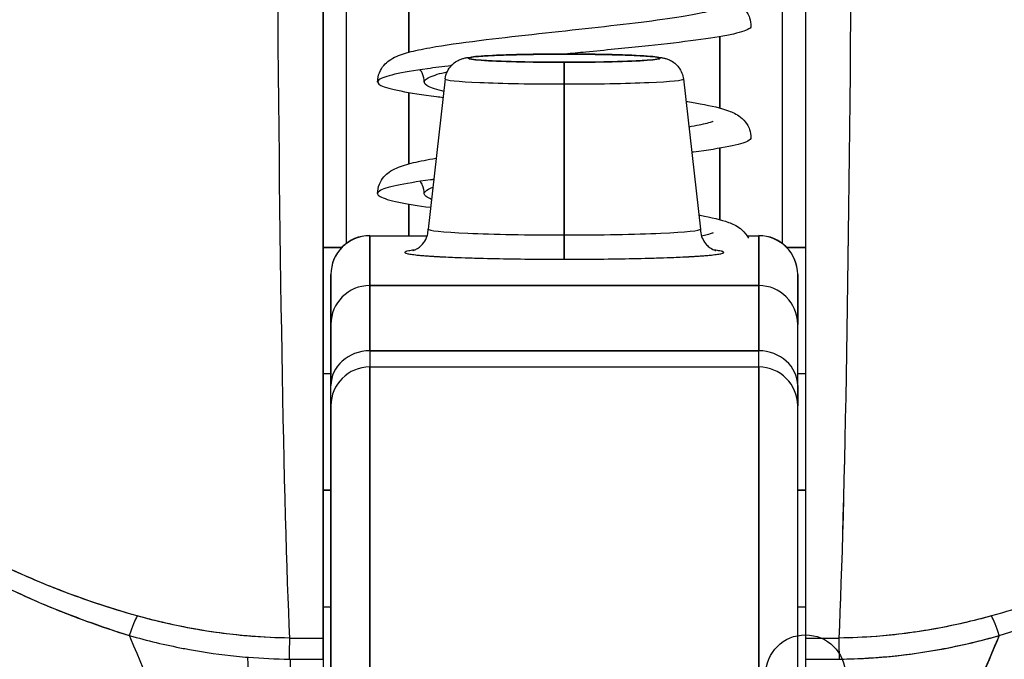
# Model space of a CAD drawing. Extents: x 807 to 1172, y 30 to 260.
# Tile 108 of 214: x 1020.058 to 1020.556, y 99.112 to 99.436. Entities that reach past the tile are written whole.
import ezdxf

# ---------------------------------------------------------------- set-up
doc = ezdxf.new("R2010")
doc.units = 0
doc.header["$LTSCALE"] = 4
doc.header["$MEASUREMENT"] = 0
doc.layers.get('0').update_dxf_attribs({"linetype": 'CONTINUOUS'})
doc.layers.get('DEFPOINTS').update_dxf_attribs({"linetype": 'CONTINUOUS'})
doc.styles.add('ROMANS', font='romans.shx')
doc.dimstyles.new('Default (ANSI)', dxfattribs={"dimscale": 20, "dimtxt": 0.07, "dimasz": 0.07, "dimexe": 0.125, "dimexo": 0.0625, "dimgap": 0.031496, "dimtad": 0, "dimtih": 1, "dimtoh": 1, "dimrnd": 1e-08, "dimzin": 0, "dimdsep": 46, "dimtxsty": 'ROMANS', "dimblk": 'Filled-1', "dimcen": 0.09, "dimdle": 0.393701, "dimclrd": 256, "dimclre": 256, "dimclrt": 256, "dimadec": 0, "dimazin": 0, "dimtfac": 0.928571, "dimtofl": 0, "dimtmove": 0, "dimatfit": 3, "dimfxl": 1, "dimtolj": 1, "dimtzin": 0, "dimlwd": -1, "dimlwe": -1, "dimarcsym": 0})

# ---------------------------------------------------------------- blocks, each defined once
blk = doc.blocks.new('Filled-1')
at = {"color": 0}
for p, q in [((0, 0), (-1, 0.17857)), ((-1, 0.17857), (-1, -0.17857)), ((-1, 0), (0, 0)), ((-1, -0.17857), (0, 0))]:
    blk.add_line(p, q, dxfattribs=at)
at = {"color": 0, "flags": 128}
blk.add_lwpolyline([(-1, -0.17857), (0, 0), (-1, 0.17857), (-1, -0.17857)], dxfattribs=at)
at = {"color": 0}
blk.add_solid([(-1, -0.17857), (0, 0), (-1, 0.17857), (-1, -0.17857)], dxfattribs=at)
blk = doc.blocks.new('*D97')
at = {"transparency": 16777216}
for p, q in [((1022.14966, 98.94963), (1022.14966, 105.99224)), ((1026.39966, 98.94963), (1026.39966, 105.99224)), ((1020.74966, 103.49224), (1018.21292, 103.49224)), ((1027.79966, 103.49224), (1029.19966, 103.49224))]:
    blk.add_line(p, q, dxfattribs=at)
at = {"layer": 'DEFPOINTS', "color": 0, "transparency": 16777216}
for p in [(1026.39966, 103.49224), (1022.14966, 97.69963), (1026.39966, 97.69963)]:
    blk.add_point(p, dxfattribs=at)
at = {"transparency": 16777216, "xscale": 1.400000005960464, "yscale": 1.400000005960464, "zscale": 1.400000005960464}
blk.add_blockref('Filled-1', (1022.14966, 103.49224), dxfattribs=at)
at = {"transparency": 16777216, "xscale": 1.400000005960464, "yscale": 1.400000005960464, "zscale": 1.400000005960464, "rotation": 180}
blk.add_blockref('Filled-1', (1026.39966, 103.49224), dxfattribs=at)
at = {"transparency": 16777216, "insert": (1015.44967, 103.49224), "char_height": 1.4, "attachment_point": 5, "style": 'ROMANS'}
blk.add_mtext('\\A1;4.25', dxfattribs=at)
blk = doc.blocks.new('*D99')
at = {"transparency": 16777216}
for p, q in [((996.08716, 98.91838), (996.08716, 113.84474)), ((1052.46216, 98.91838), (1052.46216, 113.84474)), ((997.48716, 111.34474), (1015.58068, 111.34474)), ((1051.06216, 111.34474), (1032.96863, 111.34474))]:
    blk.add_line(p, q, dxfattribs=at)
at = {"layer": 'DEFPOINTS', "color": 0, "transparency": 16777216}
for p in [(996.08716, 111.34474), (996.08716, 97.66838), (1052.46216, 97.66838)]:
    blk.add_point(p, dxfattribs=at)
at = {"transparency": 16777216, "xscale": 1.400000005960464, "yscale": 1.400000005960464, "zscale": 1.400000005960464, "rotation": 180}
blk.add_blockref('Filled-1', (996.08716, 111.34474), dxfattribs=at)
at = {"transparency": 16777216, "xscale": 1.400000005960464, "yscale": 1.400000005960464, "zscale": 1.400000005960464}
blk.add_blockref('Filled-1', (1052.46216, 111.34474), dxfattribs=at)
at = {"transparency": 16777216, "insert": (1024.27466, 111.34474), "char_height": 1.4, "attachment_point": 5, "style": 'ROMANS'}
blk.add_mtext('\\A1;\\fTahoma|b0|i0;\\H1.5400;(56.38)\\P\\fTahoma|b0|i0;\\H1.5400;OPENING WIDTH', dxfattribs=at)

msp = doc.modelspace()

# ---------------------------------------------------------------- linework, layer by layer
for p, q in [((1020.22292, 99.32268), (1020.22292, 99.61554)), ((1020.44339, 99.61554), (1020.44339, 99.32268)), ((1020.21111, 99.12274), (1020.21111, 99.48154)), ((1020.4552, 99.48154), (1020.4552, 99.12274)), ((1020.25443, 99.41942), (1020.25443, 99.45558)), ((1020.25443, 99.45558), (1020.25443, 99.41942)), ((1020.41191, 99.39118), (1020.41191, 99.42734)), ((1020.41191, 99.42734), (1020.41191, 99.39118)), ((1020.33316, 99.41849), (1020.33316, 99.4185)), ((1020.33316, 99.4185), (1020.33316, 99.41849)), ((1020.33316, 99.40337), (1020.33316, 99.41434)), ((1020.33316, 99.41434), (1020.33316, 99.40337)), ((1020.27291, 99.40596), (1020.26426, 99.32989)), ((1020.33316, 99.40337), (1020.33316, 99.32693)), ((1020.33316, 99.32693), (1020.33316, 99.40337)), ((1020.3934, 99.40596), (1020.40205, 99.32989)), ((1020.25443, 99.36293), (1020.25443, 99.39909)), ((1020.25443, 99.39909), (1020.25443, 99.36293)), ((1020.41191, 99.33468), (1020.41191, 99.37085)), ((1020.41191, 99.37085), (1020.41191, 99.33468)), ((1020.25443, 99.3265), (1020.25443, 99.34259)), ((1020.25443, 99.34259), (1020.25443, 99.3265)), ((1020.23473, 99.3265), (1020.23473, 99.32662)), ((1020.23473, 99.3265), (1020.26376, 99.3265)), ((1020.23473, 99.30128), (1020.23473, 99.3265)), ((1020.23473, 99.3265), (1020.23473, 99.30128)), ((1020.33316, 99.31463), (1020.33316, 99.32693)), ((1020.33316, 99.32693), (1020.33316, 99.31463)), ((1020.42561, 99.3265), (1020.43158, 99.3265)), ((1020.43158, 99.32662), (1020.43158, 99.3265)), ((1020.43158, 99.30128), (1020.43158, 99.3265)), ((1020.43158, 99.3265), (1020.43158, 99.30128)), ((1020.21111, 99.32061), (1020.22057, 99.32061)), ((1020.22057, 99.32061), (1020.21111, 99.32061)), ((1020.44574, 99.32061), (1020.4552, 99.32061)), ((1020.4552, 99.32061), (1020.44574, 99.32061)), ((1020.21505, 99.30693), (1020.21505, 99.30683)), ((1020.21505, 99.30683), (1020.21505, 99.28162)), ((1020.21505, 99.28162), (1020.21505, 99.30683)), ((1020.45127, 99.30683), (1020.45127, 99.30693)), ((1020.45127, 99.28162), (1020.45127, 99.30683)), ((1020.45127, 99.30683), (1020.45127, 99.28162)), ((1020.23473, 99.30128), (1020.23473, 99.26824)), ((1020.23473, 99.30128), (1020.43158, 99.30128)), ((1020.43158, 99.30128), (1020.23473, 99.30128)), ((1020.23473, 99.26824), (1020.23473, 99.30128)), ((1020.41191, 99.30128), (1020.41191, 99.30128)), ((1020.41191, 99.30128), (1020.41191, 99.30128)), ((1020.43158, 99.30128), (1020.43158, 99.26824)), ((1020.43158, 99.26824), (1020.43158, 99.30128)), ((1020.21505, 99.28162), (1020.21505, 99.25064)), ((1020.45127, 99.25064), (1020.45127, 99.28162)), ((1020.43158, 99.26824), (1020.23473, 99.26824)), ((1020.23473, 99.26824), (1020.23473, 99.26007)), ((1020.23473, 99.26824), (1020.43158, 99.26824)), ((1020.23473, 99.26824), (1020.23473, 99.26007)), ((1020.43158, 99.26007), (1020.43158, 99.26824)), ((1020.43158, 99.26007), (1020.43158, 99.26824)), ((1020.23473, 99.04445), (1020.23473, 99.26007)), ((1020.23473, 99.26007), (1020.23473, 99.04445)), ((1020.23473, 99.26007), (1020.43158, 99.26007)), ((1020.43158, 99.26007), (1020.43158, 99.04445)), ((1020.43158, 99.04445), (1020.43158, 99.26007)), ((1020.21111, 99.25674), (1020.21505, 99.25674)), ((1020.45127, 99.25674), (1020.4552, 99.25674)), ((1020.21505, 99.24039), (1020.21505, 99.25064)), ((1020.45127, 99.25064), (1020.45127, 99.24039)), ((1020.21505, 99.24039), (1020.21505, 99.02698)), ((1020.45127, 99.02698), (1020.45127, 99.24039)), ((1020.21111, 99.19768), (1020.21505, 99.19768)), ((1020.21505, 99.19768), (1020.21111, 99.19768)), ((1020.45127, 99.19768), (1020.4552, 99.19768)), ((1020.4552, 99.19768), (1020.45127, 99.19768)), ((1020.21111, 99.13863), (1020.21505, 99.13863)), ((1020.45127, 99.13863), (1020.4552, 99.13863)), ((1020.19408, 99.12274), (1020.21111, 99.12274)), ((1020.4552, 99.12274), (1020.47223, 99.12274)), ((1020.19447, 99.11212), (1020.19447, 98.95027)), ((1020.47186, 99.11212), (1020.47186, 99.11212))]:
    msp.add_line(p, q)
msp.add_circle((1020.4552, 99.10433), 0.02008)
for centre, start, end in [((1020.23473, 99.30693), 90, 180), ((1020.43158, 99.30693), 0, 90), ((1020.23473, 99.24039), 90, 180), ((1020.43158, 99.24039), 0, 90)]:
    msp.add_arc(centre, 0.01969, start, end)
for centre, major_axis, ratio, start_param, end_param in [((1020.19851, 99.62754), (0, 0.55118), 0.02, 1.83929, 2.7281), ((1020.19851, 99.62754), (0, -0.55118), 0.02, 4.980883, 5.869693), ((1020.46781, 99.62754), (0, -0.55118), 0.02, 0.413203, 1.302303), ((1020.46781, 99.62754), (0, 0.55118), 0.02, 3.555085, 4.443895), ((1020.33316, 99.41642), (-0.04851, 0), 0.042782, 4.712389, 7.853982), ((1020.33316, 99.41642), (0.04851, 0), 0.042782, 4.712389, 7.853982), ((1020.33316, 99.40595), (-0.06025, 0), 0.042782, 6.278319, 7.853982), ((1020.33316, 99.40595), (-0.06025, 0), 0.042782, 6.278319, 7.853982), ((1020.33316, 99.40595), (0.06025, 0), 0.042782, 4.712389, 6.288051), ((1020.33316, 99.40595), (0.06025, 0), 0.042782, 4.712389, 6.288051), ((1020.33316, 99.32988), (-0.0689, 0), 0.042782, 6.278319, 7.853982), ((1020.33316, 99.32988), (-0.0689, 0), 0.042782, 6.278319, 7.853982), ((1020.33316, 99.32988), (0.0689, 0), 0.042782, 4.712389, 6.288051), ((1020.33316, 99.32988), (0.0689, 0), 0.042782, 4.712389, 6.288051), ((1020.23473, 99.30683), (-0.01969, 0), 0.999084, 4.712389, 6.283185), ((1020.23473, 99.30683), (-0.01969, 0), 0.999084, 4.712389, 6.283185), ((1020.43158, 99.30683), (0.01969, 0), 0.999084, 0, 1.570796), ((1020.43158, 99.30683), (0.01969, 0), 0.999084, 0, 1.570796), ((1020.33316, 99.31808), (-0.08071, 0), 0.042782, 5.937993, 7.853982), ((1020.33316, 99.31808), (0.08071, 0), 0.042782, 4.712389, 6.628377), ((1020.23473, 99.28162), (-0.01969, 0), 0.999084, 4.712389, 6.283185), ((1020.23473, 99.28162), (-0.01969, 0), 0.999084, 4.712389, 6.283185), ((1020.43158, 99.28162), (0.01969, 0), 0.999084, 0, 1.570796), ((1020.43158, 99.28162), (0.01969, 0), 0.999084, 0, 1.570796), ((1020.23473, 99.25064), (-0.01969, 0), 0.894179, 4.712389, 6.283185), ((1020.23473, 99.25064), (-0.01969, 0), 0.894179, 4.712389, 6.283185), ((1020.43158, 99.25064), (0.01969, 0), 0.894179, 0, 1.570796), ((1020.43158, 99.25064), (0.01969, 0), 0.894179, 0, 1.570796), ((1020.11304, 99.11604), (-0.00536, -0.01935), 0.115734, 3.553872, 4.315932), ((1020.11304, 99.11604), (0.00536, 0.01935), 0.115734, 0.412278, 1.174338), ((1020.55328, 99.11604), (-0.00536, 0.01935), 0.115734, 5.108846, 5.870906), ((1020.19391, 99.10442), (-0.00022, -0.02008), 0.004433, 3.555002, 4.318798), ((1020.19391, 99.10442), (0.00022, 0.02008), 0.004433, 0.413414, 1.177215), ((1020.2111, 100.56294), (-1.5327, 0.00003), 0.939659, 1.559707, 1.570821), ((1020.21111, 99.10433), (0, 0.02008), 0.00001, 5.105857, 5.870108), ((1020.45522, 100.56285), (-1.53264, -0.00003), 0.939644, 1.570771, 1.581885), ((1020.4724, 99.10442), (0.00022, -0.02008), 0.004433, 1.964368, 2.728153), ((1020.4724, 99.10442), (-0.00022, 0.02008), 0.004433, 5.10598, 5.869776), ((1020.4552, 100.44307), (1.44041, 0.00002), 0.92407, 4.71238, 4.724317)]:
    msp.add_ellipse(centre, major_axis=major_axis, ratio=ratio, start_param=start_param, end_param=end_param)
for points, knots in [([(1020.21111, 99.48154), (1020.21111, 99.44997), (1020.21111, 99.41962), (1020.21111, 99.39022), (1020.21111, 99.36081), (1020.21111, 99.33234), (1020.21111, 99.30568), (1020.21111, 99.27902), (1020.21111, 99.25416), (1020.21111, 99.23135), (1020.21111, 99.20854), (1020.21111, 99.18777), (1020.21111, 99.16961), (1020.21111, 99.15144), (1020.21111, 99.13587), (1020.21111, 99.12272)], [0, 0, 0, 0, 0.2, 0.2, 0.2, 0.4, 0.4, 0.4, 0.6, 0.6, 0.6, 0.8, 0.8, 0.8, 1, 1, 1, 1]), ([(1020.4552, 99.48154), (1020.4552, 99.44994), (1020.4552, 99.41958), (1020.4552, 99.39017), (1020.4552, 99.36075), (1020.4552, 99.33228), (1020.4552, 99.30562), (1020.4552, 99.27895), (1020.4552, 99.2541), (1020.4552, 99.23129), (1020.4552, 99.20849), (1020.4552, 99.18773), (1020.4552, 99.16957), (1020.4552, 99.15142), (1020.4552, 99.13586), (1020.4552, 99.12272)], [0, 0, 0, 0, 0.2, 0.2, 0.2, 0.4, 0.4, 0.4, 0.6, 0.6, 0.6, 0.8, 0.8, 0.8, 1, 1, 1, 1]), ([(1020.31216, 99.46085), (1020.31866, 99.46012), (1020.32542, 99.45938), (1020.34088, 99.4577), (1020.34978, 99.45674), (1020.36669, 99.45482), (1020.3749, 99.45384), (1020.38966, 99.45187), (1020.39636, 99.45087), (1020.40774, 99.44878), (1020.41233, 99.44775), (1020.41826, 99.44555), (1020.42018, 99.44474), (1020.42343, 99.44224), (1020.42465, 99.44106), (1020.42615, 99.43863), (1020.42658, 99.43776), (1020.42738, 99.4355), (1020.42764, 99.43403), (1020.42764, 99.43261)], [0.2774059, 0.2774059, 0.2774059, 0.2774059, 0.3289013, 0.3289013, 0.3960063, 0.3960063, 0.4641636, 0.4641636, 0.5336549, 0.5336549, 0.606623, 0.606623, 0.6429987, 0.6429987, 0.6630435, 0.6630435, 0.6724994, 0.6724994, 0.6860777, 0.6860777, 0.6860777, 0.6860777]), ([(1020.23867, 99.40436), (1020.23867, 99.40596), (1020.23901, 99.40761), (1020.24017, 99.41051), (1020.24098, 99.41178), (1020.24268, 99.4138), (1020.24358, 99.41457), (1020.24576, 99.41613), (1020.247, 99.41677), (1020.25087, 99.41848), (1020.25359, 99.41925), (1020.26012, 99.42081), (1020.26391, 99.42155), (1020.27536, 99.42347), (1020.28411, 99.42466), (1020.30194, 99.42685), (1020.31103, 99.42787), (1020.3291, 99.42986), (1020.3383, 99.43084), (1020.35579, 99.43278), (1020.3643, 99.43375), (1020.37954, 99.43565), (1020.3865, 99.4366), (1020.39781, 99.43842), (1020.40244, 99.43933), (1020.40666, 99.44044), (1020.40765, 99.44075), (1020.40841, 99.44104), (1020.40855, 99.4411), (1020.40855, 99.4411)], [0, 0, 0, 0, 0.0152543, 0.0152543, 0.0302263, 0.0302263, 0.045583, 0.045583, 0.0682613, 0.0682613, 0.117942, 0.117942, 0.1678581, 0.1678581, 0.2503852, 0.2503852, 0.3215471, 0.3215471, 0.39029, 0.39029, 0.4579131, 0.4579131, 0.5243818, 0.5243818, 0.5886756, 0.5886756, 0.6166115, 0.6166115, 0.6297893, 0.6297893, 0.6297893, 0.6297893]), ([(1020.42764, 99.43261), (1020.42764, 99.432), (1020.426, 99.43045), (1020.4167, 99.42797), (1020.39806, 99.42515), (1020.3731, 99.42234), (1020.35039, 99.42012), (1020.33695, 99.41884), (1020.33337, 99.4185)], [0.19299073, 0.19299073, 0.19299073, 0.19299073, 0.203125, 0.21875, 0.234375, 0.25, 0.265625, 0.27130234, 0.27130234, 0.27130234, 0.27130234]), ([(1020.27291, 99.40596), (1020.27306, 99.40726), (1020.27343, 99.40854), (1020.27453, 99.41086), (1020.27526, 99.41193), (1020.27694, 99.4137), (1020.2779, 99.41443), (1020.27959, 99.41541), (1020.28033, 99.41574), (1020.28152, 99.41617), (1020.282, 99.4163), (1020.28314, 99.41659), (1020.28374, 99.4167), (1020.28617, 99.4171), (1020.28814, 99.41728), (1020.29293, 99.41762), (1020.2956, 99.41777), (1020.30274, 99.41807), (1020.30761, 99.41821), (1020.3177, 99.41841), (1020.323, 99.41847), (1020.32992, 99.4185), (1020.33154, 99.4185), (1020.33316, 99.4185)], [0, 0, 0, 0, 0.0101015, 0.0101015, 0.0199862, 0.0199862, 0.0296294, 0.0296294, 0.0377089, 0.0377089, 0.0449846, 0.0449846, 0.0568687, 0.0568687, 0.0925394, 0.0925394, 0.1243072, 0.1243072, 0.1678667, 0.1678667, 0.2085979, 0.2085979, 0.2209026, 0.2209026, 0.2209026, 0.2209026]), ([(1020.33316, 99.41434), (1020.32884, 99.41434), (1020.32468, 99.41436), (1020.32062, 99.41441), (1020.31655, 99.41446), (1020.31259, 99.41453), (1020.30892, 99.41462), (1020.30525, 99.41471), (1020.30186, 99.41482), (1020.29887, 99.41495), (1020.29588, 99.41508), (1020.29327, 99.41522), (1020.29115, 99.41538), (1020.28904, 99.41553), (1020.2874, 99.4157), (1020.2863, 99.41588), (1020.28521, 99.41605), (1020.28465, 99.41623), (1020.28465, 99.41642), (1020.28465, 99.4166), (1020.28521, 99.41678), (1020.2863, 99.41695), (1020.2874, 99.41713), (1020.28904, 99.4173), (1020.29116, 99.41745), (1020.29328, 99.41761), (1020.29588, 99.41776), (1020.29887, 99.41788), (1020.30186, 99.41801), (1020.30525, 99.41812), (1020.30892, 99.41821), (1020.31259, 99.4183), (1020.31656, 99.41837), (1020.32062, 99.41842), (1020.32468, 99.41847), (1020.32884, 99.41849), (1020.33316, 99.41849)], [0, 0, 0, 0, 0.083333, 0.083333, 0.083333, 0.166667, 0.166667, 0.166667, 0.25, 0.25, 0.25, 0.333333, 0.333333, 0.333333, 0.416667, 0.416667, 0.416667, 0.5, 0.5, 0.5, 0.583333, 0.583333, 0.583333, 0.666667, 0.666667, 0.666667, 0.75, 0.75, 0.75, 0.833333, 0.833333, 0.833333, 0.916667, 0.916667, 0.916667, 1, 1, 1, 1]), ([(1020.33316, 99.4185), (1020.33851, 99.4185), (1020.34393, 99.41846), (1020.35399, 99.41832), (1020.35876, 99.41821), (1020.36723, 99.41793), (1020.37101, 99.41776), (1020.37731, 99.41736), (1020.37972, 99.41716), (1020.3824, 99.41673), (1020.38293, 99.41664), (1020.38397, 99.4164), (1020.38446, 99.41627), (1020.38556, 99.4159), (1020.38618, 99.41566), (1020.38757, 99.41495), (1020.38835, 99.41446), (1020.38978, 99.41329), (1020.39044, 99.41261), (1020.39172, 99.41094), (1020.39231, 99.4099), (1020.39306, 99.40789), (1020.39329, 99.40693), (1020.3934, 99.40596)], [0, 0, 0, 0, 0.0407937, 0.0407937, 0.0808924, 0.0808924, 0.1213735, 0.1213735, 0.1633112, 0.1633112, 0.1737906, 0.1737906, 0.1816701, 0.1816701, 0.1889204, 0.1889204, 0.1967092, 0.1967092, 0.2041974, 0.2041974, 0.2133447, 0.2133447, 0.2208708, 0.2208708, 0.2208708, 0.2208708]), ([(1020.33316, 99.41849), (1020.33748, 99.41849), (1020.34164, 99.41847), (1020.3457, 99.41842), (1020.34976, 99.41837), (1020.35372, 99.4183), (1020.35739, 99.41821), (1020.36107, 99.41812), (1020.36445, 99.41801), (1020.36744, 99.41788), (1020.37044, 99.41776), (1020.37304, 99.41761), (1020.37516, 99.41745), (1020.37728, 99.4173), (1020.37891, 99.41713), (1020.38001, 99.41695), (1020.38111, 99.41678), (1020.38167, 99.4166), (1020.38167, 99.41642), (1020.38167, 99.41623), (1020.38111, 99.41605), (1020.38001, 99.41588), (1020.37891, 99.4157), (1020.37728, 99.41553), (1020.37516, 99.41538), (1020.37304, 99.41522), (1020.37043, 99.41508), (1020.36744, 99.41495), (1020.36445, 99.41482), (1020.36107, 99.41471), (1020.35739, 99.41462), (1020.35372, 99.41453), (1020.34976, 99.41446), (1020.3457, 99.41441), (1020.34164, 99.41436), (1020.33748, 99.41434), (1020.33316, 99.41434)], [0, 0, 0, 0, 0.083333, 0.083333, 0.083333, 0.166667, 0.166667, 0.166667, 0.25, 0.25, 0.25, 0.333333, 0.333333, 0.333333, 0.416667, 0.416667, 0.416667, 0.5, 0.5, 0.5, 0.583333, 0.583333, 0.583333, 0.666667, 0.666667, 0.666667, 0.75, 0.75, 0.75, 0.833333, 0.833333, 0.833333, 0.916667, 0.916667, 0.916667, 1, 1, 1, 1]), ([(1020.27594, 99.41263), (1020.27161, 99.41211), (1020.26024, 99.41066), (1020.24605, 99.40827), (1020.23782, 99.40545), (1020.23886, 99.40264), (1020.24906, 99.39982), (1020.26224, 99.39781), (1020.27071, 99.39672), (1020.27184, 99.39658)], [0.30388957, 0.30388957, 0.30388957, 0.30388957, 0.3125, 0.328125, 0.34375, 0.359375, 0.375, 0.390625, 0.39299557, 0.39299557, 0.39299557, 0.39299557]), ([(1020.26229, 99.40436), (1020.26229, 99.40578), (1020.26196, 99.40727), (1020.2611, 99.4093), (1020.26068, 99.40999), (1020.26027, 99.41056)], [0, 0, 0, 0, 0.01457373, 0.01457373, 0.02367449, 0.02367449, 0.02367449, 0.02367449]), ([(1020.27218, 99.39955), (1020.27181, 99.39964), (1020.27146, 99.39973), (1020.27111, 99.39982), (1020.26754, 99.40076), (1020.26499, 99.4017), (1020.26358, 99.40264), (1020.26218, 99.40358), (1020.26192, 99.40451), (1020.26282, 99.40545), (1020.26371, 99.40639), (1020.26577, 99.40733), (1020.26888, 99.40827), (1020.27034, 99.4087), (1020.27202, 99.40914), (1020.27392, 99.40958)], [0.62347664, 0.62347664, 0.62347664, 0.62347664, 0.625, 0.625, 0.625, 0.640625, 0.640625, 0.640625, 0.65625, 0.65625, 0.65625, 0.671875, 0.671875, 0.671875, 0.67917474, 0.67917474, 0.67917474, 0.67917474]), ([(1020.3947, 99.39457), (1020.39727, 99.39417), (1020.39969, 99.39376), (1020.40775, 99.39228), (1020.41234, 99.39125), (1020.41826, 99.38906), (1020.42019, 99.38824), (1020.42344, 99.38574), (1020.42465, 99.38455), (1020.42615, 99.38213), (1020.42658, 99.38125), (1020.42738, 99.37899), (1020.42764, 99.37753), (1020.42764, 99.37611)], [0.5057541, 0.5057541, 0.5057541, 0.5057541, 0.5336756, 0.5336756, 0.606645, 0.606645, 0.6430142, 0.6430142, 0.6630568, 0.6630568, 0.6725733, 0.6725733, 0.6860764, 0.6860764, 0.6860764, 0.6860764]), ([(1020.39616, 99.38169), (1020.39999, 99.38236), (1020.40317, 99.38303), (1020.40667, 99.38394), (1020.40765, 99.38426), (1020.40841, 99.38454), (1020.40855, 99.38461), (1020.40855, 99.38461)], [0.54016952, 0.54016952, 0.54016952, 0.54016952, 0.58877291, 0.58877291, 0.6166898, 0.6166898, 0.62985557, 0.62985557, 0.62985557, 0.62985557]), ([(1020.42764, 99.37611), (1020.42764, 99.37557), (1020.42625, 99.37409), (1020.41778, 99.37168), (1020.40544, 99.36976), (1020.39796, 99.36878), (1020.39764, 99.36874)], [0.50665615, 0.50665615, 0.50665615, 0.50665615, 0.515625, 0.53125, 0.546875, 0.5475837, 0.5475837, 0.5475837, 0.5475837]), ([(1020.23867, 99.34786), (1020.23867, 99.34946), (1020.23901, 99.35112), (1020.24017, 99.35402), (1020.24098, 99.35529), (1020.24268, 99.3573), (1020.24358, 99.35807), (1020.24577, 99.35965), (1020.24702, 99.36028), (1020.25091, 99.362), (1020.25362, 99.36277), (1020.26016, 99.36432), (1020.26395, 99.36506), (1020.26829, 99.36579), (1020.26832, 99.36579), (1020.26834, 99.36579)], [0, 0, 0, 0, 0.0152642, 0.0152642, 0.0302444, 0.0302444, 0.0456127, 0.0456127, 0.068482, 0.068482, 0.1181671, 0.1181671, 0.1680144, 0.1680144, 0.1683237, 0.1683237, 0.1683237, 0.1683237]), ([(1019.88154, 99.36176), (1019.87902, 99.35541), (1019.87789, 99.34822), (1019.87812, 99.34008), (1019.87835, 99.33194), (1019.87993, 99.32284), (1019.8832, 99.31295), (1019.88335, 99.31252), (1019.8835, 99.31208), (1019.88365, 99.31164), (1019.88692, 99.30212), (1019.89174, 99.29191), (1019.89795, 99.28128), (1019.89878, 99.27986), (1019.89963, 99.27843), (1019.90051, 99.277), (1019.90585, 99.2683), (1019.91211, 99.25935), (1019.91936, 99.25029), (1019.92028, 99.24914), (1019.92121, 99.248), (1019.92215, 99.24685), (1019.92389, 99.24475), (1019.92567, 99.24264), (1019.92751, 99.24053), (1019.93592, 99.23087), (1019.94544, 99.22115), (1019.95606, 99.21157), (1019.95638, 99.21128), (1019.95669, 99.211), (1019.95701, 99.21071), (1019.96614, 99.20254), (1019.97606, 99.19446), (1019.98703, 99.18651), (1019.98763, 99.18608), (1019.98823, 99.18565), (1019.98883, 99.18521), (1019.99257, 99.18254), (1019.99642, 99.17988), (1020.00039, 99.17724), (1020.00548, 99.17386), (1020.01077, 99.17051), (1020.01621, 99.16723), (1020.02506, 99.1619), (1020.03431, 99.15675), (1020.04374, 99.15197), (1020.0477, 99.14996), (1020.05168, 99.14802), (1020.05567, 99.14616), (1020.06017, 99.14406), (1020.06467, 99.14206), (1020.06917, 99.14016), (1020.08409, 99.13383), (1020.099, 99.12854), (1020.11304, 99.12409)], [0, 0, 0, 0, 0.125, 0.125, 0.125, 0.25, 0.25, 0.25, 0.255535, 0.255535, 0.255535, 0.375, 0.375, 0.375, 0.39094, 0.39094, 0.39094, 0.487767, 0.487767, 0.487767, 0.5, 0.5, 0.5, 0.522422, 0.522422, 0.522422, 0.625, 0.625, 0.625, 0.628055, 0.628055, 0.628055, 0.715688, 0.715688, 0.715688, 0.720466, 0.720466, 0.720466, 0.75, 0.75, 0.75, 0.787783, 0.787783, 0.787783, 0.849243, 0.849243, 0.849243, 0.875, 0.875, 0.875, 0.903965, 0.903965, 0.903965, 1, 1, 1, 1]), ([(1019.88154, 99.36176), (1019.87944, 99.35584), (1019.87826, 99.34928), (1019.87814, 99.34231), (1019.87812, 99.34108), (1019.87814, 99.33984), (1019.87818, 99.33859), (1019.87843, 99.33138), (1019.87981, 99.32383), (1019.8823, 99.31574), (1019.8827, 99.31445), (1019.88312, 99.31315), (1019.88358, 99.31183), (1019.88611, 99.30453), (1019.88953, 99.29677), (1019.8938, 99.28872), (1019.89514, 99.2862), (1019.89656, 99.28365), (1019.89807, 99.28108), (1019.90143, 99.27533), (1019.90521, 99.26946), (1019.90942, 99.26351), (1019.9131, 99.25829), (1019.91711, 99.25301), (1019.92145, 99.24771), (1019.9236, 99.24508), (1019.92582, 99.24245), (1019.92813, 99.23982), (1019.93533, 99.23159), (1019.94333, 99.22332), (1019.95218, 99.21511), (1019.95278, 99.21456), (1019.95337, 99.21401), (1019.95397, 99.21347), (1019.96255, 99.20562), (1019.9719, 99.19783), (1019.98206, 99.19021), (1019.98663, 99.18678), (1019.99136, 99.18338), (1019.99626, 99.18003), (1020.00153, 99.17643), (1020.00698, 99.17288), (1020.01264, 99.16939), (1020.02158, 99.16388), (1020.03102, 99.15852), (1020.04099, 99.15338), (1020.04362, 99.15202), (1020.04629, 99.15068), (1020.04899, 99.14936), (1020.05487, 99.14648), (1020.06092, 99.14369), (1020.06715, 99.14099), (1020.07491, 99.13762), (1020.08294, 99.13441), (1020.09123, 99.13138), (1020.09831, 99.1288), (1020.10558, 99.12636), (1020.11304, 99.12409)], [0, 0, 0, 0, 0.106229, 0.106229, 0.106229, 0.125, 0.125, 0.125, 0.232823, 0.232823, 0.232823, 0.25, 0.25, 0.25, 0.345204, 0.345204, 0.345204, 0.375, 0.375, 0.375, 0.441581, 0.441581, 0.441581, 0.5, 0.5, 0.5, 0.528868, 0.528868, 0.528868, 0.618969, 0.618969, 0.618969, 0.625, 0.625, 0.625, 0.711204, 0.711204, 0.711204, 0.75, 0.75, 0.75, 0.791698, 0.791698, 0.791698, 0.857612, 0.857612, 0.857612, 0.875, 0.875, 0.875, 0.912763, 0.912763, 0.912763, 0.959824, 0.959824, 0.959824, 1, 1, 1, 1]), ([(1020.11705, 99.13402), (1020.10983, 99.13604), (1020.10266, 99.13825), (1020.09556, 99.14065), (1020.08755, 99.14335), (1020.07963, 99.14629), (1020.07179, 99.14947), (1020.06305, 99.15301), (1020.05443, 99.15685), (1020.04595, 99.16096), (1020.04086, 99.16344), (1020.03581, 99.16601), (1020.03083, 99.16869), (1020.02648, 99.17102), (1020.02218, 99.17344), (1020.01792, 99.17593), (1020.00751, 99.18201), (1019.9974, 99.18854), (1019.98763, 99.1955), (1019.97732, 99.20286), (1019.96738, 99.2107), (1019.95791, 99.219), (1019.957, 99.2198), (1019.9561, 99.2206), (1019.9552, 99.2214), (1019.94768, 99.22813), (1019.94051, 99.23514), (1019.93375, 99.24241), (1019.92699, 99.24968), (1019.92064, 99.25722), (1019.91481, 99.26497), (1019.90891, 99.2728), (1019.90354, 99.28085), (1019.89894, 99.28903), (1019.89885, 99.28919), (1019.89876, 99.28935), (1019.89867, 99.28951), (1019.89399, 99.2979), (1019.89002, 99.30642), (1019.8873, 99.31476), (1019.88604, 99.31864), (1019.88505, 99.32248), (1019.88435, 99.32622), (1019.88347, 99.33094), (1019.88305, 99.33555), (1019.88313, 99.33996), (1019.88326, 99.34656), (1019.88452, 99.35269), (1019.8867, 99.35824)], [0, 0, 0, 0, 0.060401, 0.060401, 0.060401, 0.128439, 0.128439, 0.128439, 0.204371, 0.204371, 0.204371, 0.25, 0.25, 0.25, 0.289854, 0.289854, 0.289854, 0.38726, 0.38726, 0.38726, 0.490155, 0.490155, 0.490155, 0.5, 0.5, 0.5, 0.582487, 0.582487, 0.582487, 0.665027, 0.665027, 0.665027, 0.748353, 0.748353, 0.748353, 0.75, 0.75, 0.75, 0.835339, 0.835339, 0.835339, 0.875, 0.875, 0.875, 0.925032, 0.925032, 0.925032, 1, 1, 1, 1]), ([(1020.11705, 99.13402), (1020.10359, 99.13774), (1020.08964, 99.14238), (1020.07497, 99.1482), (1020.06029, 99.15403), (1020.0449, 99.16106), (1020.02938, 99.16947), (1020.01386, 99.17788), (1019.99824, 99.18772), (1019.98439, 99.19779), (1019.97055, 99.20786), (1019.95846, 99.21808), (1019.94773, 99.22833), (1019.937, 99.23857), (1019.92765, 99.24885), (1019.91955, 99.25898), (1019.91146, 99.26911), (1019.90462, 99.27909), (1019.89914, 99.28868), (1019.89367, 99.29827), (1019.88955, 99.30746), (1019.88691, 99.31598), (1019.88427, 99.3245), (1019.88311, 99.33236), (1019.88311, 99.33944), (1019.88311, 99.34651), (1019.88428, 99.35279), (1019.8867, 99.35824)], [0, 0, 0, 0, 0.111111, 0.111111, 0.111111, 0.222222, 0.222222, 0.222222, 0.333333, 0.333333, 0.333333, 0.444444, 0.444444, 0.444444, 0.555556, 0.555556, 0.555556, 0.666667, 0.666667, 0.666667, 0.777778, 0.777778, 0.777778, 0.888889, 0.888889, 0.888889, 1, 1, 1, 1]), ([(1020.77962, 99.35824), (1020.78205, 99.35265), (1020.78321, 99.34626), (1020.78319, 99.33914), (1020.78317, 99.33202), (1020.78198, 99.32417), (1020.77931, 99.31565), (1020.77664, 99.30713), (1020.77249, 99.29794), (1020.76699, 99.28837), (1020.76149, 99.27879), (1020.75465, 99.26882), (1020.74655, 99.25871), (1020.73845, 99.2486), (1020.72909, 99.23835), (1020.71839, 99.22813), (1020.70768, 99.21792), (1020.69562, 99.20775), (1020.68183, 99.19773), (1020.66804, 99.1877), (1020.65247, 99.17789), (1020.63697, 99.16949), (1020.62147, 99.16109), (1020.60606, 99.15405), (1020.59137, 99.14822), (1020.57669, 99.14238), (1020.56274, 99.13774), (1020.54927, 99.13402)], [0, 0, 0, 0, 0.111111, 0.111111, 0.111111, 0.222222, 0.222222, 0.222222, 0.333333, 0.333333, 0.333333, 0.444444, 0.444444, 0.444444, 0.555556, 0.555556, 0.555556, 0.666667, 0.666667, 0.666667, 0.777778, 0.777778, 0.777778, 0.888889, 0.888889, 0.888889, 1, 1, 1, 1]), ([(1020.55327, 99.12409), (1020.56733, 99.12856), (1020.58223, 99.13384), (1020.59714, 99.14016), (1020.60174, 99.14211), (1020.60635, 99.14415), (1020.61094, 99.1463), (1020.61483, 99.14812), (1020.61872, 99.15002), (1020.62257, 99.15197), (1020.63201, 99.15676), (1020.64127, 99.16191), (1020.65011, 99.16724), (1020.6557, 99.17061), (1020.66112, 99.17405), (1020.66632, 99.17751), (1020.67016, 99.18007), (1020.67388, 99.18263), (1020.67748, 99.18521), (1020.67809, 99.18565), (1020.67869, 99.18608), (1020.67928, 99.18651), (1020.69027, 99.19447), (1020.70018, 99.20254), (1020.7093, 99.21072), (1020.70967, 99.21105), (1020.71003, 99.21138), (1020.7104, 99.21171), (1020.72094, 99.22123), (1020.73043, 99.23091), (1020.7388, 99.24053), (1020.74065, 99.24265), (1020.74244, 99.24476), (1020.74418, 99.24687), (1020.74512, 99.24801), (1020.74604, 99.24915), (1020.74695, 99.25029), (1020.7542, 99.25934), (1020.76047, 99.26828), (1020.7658, 99.27698), (1020.76667, 99.27839), (1020.76751, 99.2798), (1020.76833, 99.28121), (1020.77456, 99.29187), (1020.77939, 99.30212), (1020.78267, 99.31164), (1020.78281, 99.31204), (1020.78294, 99.31243), (1020.78307, 99.31283), (1020.78635, 99.32268), (1020.78794, 99.33173), (1020.78817, 99.33989), (1020.78841, 99.34804), (1020.78729, 99.3553), (1020.78477, 99.36176)], [0, 0, 0, 0, 0.095523, 0.095523, 0.095523, 0.125, 0.125, 0.125, 0.150006, 0.150006, 0.150006, 0.211266, 0.211266, 0.211266, 0.25, 0.25, 0.25, 0.278579, 0.278579, 0.278579, 0.283368, 0.283368, 0.283368, 0.371453, 0.371453, 0.371453, 0.375, 0.375, 0.375, 0.477463, 0.477463, 0.477463, 0.5, 0.5, 0.5, 0.512193, 0.512193, 0.512193, 0.609209, 0.609209, 0.609209, 0.625, 0.625, 0.625, 0.744987, 0.744987, 0.744987, 0.75, 0.75, 0.75, 0.875, 0.875, 0.875, 1, 1, 1, 1]), ([(1020.26712, 99.35503), (1020.26654, 99.35495), (1020.259, 99.35393), (1020.24701, 99.35198), (1020.23812, 99.34917), (1020.23846, 99.34635), (1020.24779, 99.3436), (1020.25909, 99.34179), (1020.26551, 99.34091)], [0.62370819, 0.62370819, 0.62370819, 0.62370819, 0.625, 0.640625, 0.65625, 0.671875, 0.6875, 0.70207462, 0.70207462, 0.70207462, 0.70207462]), ([(1020.26229, 99.34786), (1020.26229, 99.34928), (1020.26196, 99.35077), (1020.2611, 99.3528), (1020.26068, 99.3535), (1020.26027, 99.35406)], [0, 0, 0, 0, 0.01457315, 0.01457315, 0.02367085, 0.02367085, 0.02367085, 0.02367085]), ([(1020.26597, 99.34495), (1020.2648, 99.34542), (1020.2639, 99.34588), (1020.26329, 99.34635), (1020.26205, 99.34729), (1020.26197, 99.34823), (1020.26303, 99.34917), (1020.26374, 99.34979), (1020.26497, 99.35041), (1020.26666, 99.35104)], [0.32034989, 0.32034989, 0.32034989, 0.32034989, 0.328125, 0.328125, 0.328125, 0.34375, 0.34375, 0.34375, 0.35413652, 0.35413652, 0.35413652, 0.35413652]), ([(1020.40125, 99.33698), (1020.40147, 99.33694), (1020.40168, 99.3369), (1020.40773, 99.33579), (1020.41232, 99.33476), (1020.41825, 99.33257), (1020.42019, 99.33175), (1020.42344, 99.32924), (1020.42465, 99.32806), (1020.4259, 99.32604), (1020.42612, 99.32565), (1020.42632, 99.32524)], [0.5308916, 0.5308916, 0.5308916, 0.5308916, 0.533585, 0.533585, 0.6065466, 0.6065466, 0.6429686, 0.6429686, 0.663034, 0.663034, 0.6675564, 0.6675564, 0.6675564, 0.6675564]), ([(1020.25645, 99.319), (1020.25645, 99.319), (1020.25652, 99.31901), (1020.25683, 99.31911), (1020.25704, 99.31918), (1020.25754, 99.31938), (1020.25777, 99.31948), (1020.25851, 99.31986), (1020.25909, 99.32017), (1020.2605, 99.32128), (1020.26125, 99.32195), (1020.26272, 99.32398), (1020.26343, 99.32525), (1020.26411, 99.32779), (1020.26426, 99.32883), (1020.26426, 99.32988)], [2.9624505, 2.9624505, 2.9624505, 2.9624505, 3.0053828, 3.0053828, 3.0382774, 3.0382774, 3.0584832, 3.0584832, 3.0887664, 3.0887664, 3.1118286, 3.1118286, 3.1313201, 3.1313201, 3.142865, 3.142865, 3.142865, 3.142865]), ([(1020.40205, 99.32988), (1020.40205, 99.32858), (1020.40228, 99.3273), (1020.40306, 99.32498), (1020.40361, 99.32399), (1020.40482, 99.32226), (1020.40547, 99.32161), (1020.40666, 99.32058), (1020.40719, 99.32024), (1020.40811, 99.31969), (1020.40847, 99.31952), (1020.40916, 99.31922), (1020.40941, 99.31913), (1020.40978, 99.31902), (1020.40986, 99.319), (1020.40986, 99.319)], [0.0012724, 0.0012724, 0.0012724, 0.0012724, 0.0155488, 0.0155488, 0.0312136, 0.0312136, 0.0504552, 0.0504552, 0.0729209, 0.0729209, 0.0991286, 0.0991286, 0.1356666, 0.1356666, 0.1816869, 0.1816869, 0.1816869, 0.1816869]), ([(1020.40257, 99.32644), (1020.40363, 99.32668), (1020.40458, 99.3269), (1020.40668, 99.32745), (1020.40765, 99.32776), (1020.40841, 99.32805), (1020.40855, 99.32811), (1020.40855, 99.32811)], [0.57093554, 0.57093554, 0.57093554, 0.57093554, 0.58882589, 0.58882589, 0.61672833, 0.61672833, 0.62990901, 0.62990901, 0.62990901, 0.62990901]), ([(1020.25721, 99.31925), (1020.25611, 99.31912), (1020.2552, 99.31898), (1020.25448, 99.31885), (1020.25313, 99.3186), (1020.25245, 99.31834), (1020.25245, 99.31808), (1020.25245, 99.31782), (1020.25313, 99.31756), (1020.25448, 99.31731), (1020.25583, 99.31706), (1020.25784, 99.31681), (1020.26047, 99.31658), (1020.2631, 99.31635), (1020.26634, 99.31613), (1020.27012, 99.31592), (1020.2739, 99.31572), (1020.27821, 99.31554), (1020.28294, 99.31538), (1020.28767, 99.31522), (1020.29282, 99.31508), (1020.29829, 99.31497), (1020.30376, 99.31485), (1020.30955, 99.31477), (1020.31539, 99.31471), (1020.32124, 99.31466), (1020.32713, 99.31463), (1020.33316, 99.31463)], [0.3902556, 0.3902556, 0.3902556, 0.3902556, 0.4285714, 0.4285714, 0.4285714, 0.5, 0.5, 0.5, 0.5714286, 0.5714286, 0.5714286, 0.6428571, 0.6428571, 0.6428571, 0.7142857, 0.7142857, 0.7142857, 0.7857143, 0.7857143, 0.7857143, 0.8571429, 0.8571429, 0.8571429, 0.9285714, 0.9285714, 0.9285714, 1, 1, 1, 1]), ([(1020.33316, 99.31463), (1020.33919, 99.31463), (1020.34509, 99.31466), (1020.35094, 99.31471), (1020.35678, 99.31477), (1020.36258, 99.31485), (1020.36805, 99.31497), (1020.37352, 99.31508), (1020.37867, 99.31522), (1020.3834, 99.31538), (1020.38812, 99.31554), (1020.39243, 99.31572), (1020.39621, 99.31592), (1020.39998, 99.31613), (1020.40322, 99.31635), (1020.40585, 99.31658), (1020.40848, 99.31681), (1020.41049, 99.31706), (1020.41184, 99.31731), (1020.41318, 99.31756), (1020.41387, 99.31782), (1020.41386, 99.31808), (1020.41386, 99.31834), (1020.41318, 99.3186), (1020.41183, 99.31885), (1020.41111, 99.31899), (1020.4102, 99.31912), (1020.4091, 99.31925)], [0, 0, 0, 0, 0.0714286, 0.0714286, 0.0714286, 0.1428571, 0.1428571, 0.1428571, 0.2142857, 0.2142857, 0.2142857, 0.2857143, 0.2857143, 0.2857143, 0.3571429, 0.3571429, 0.3571429, 0.4285714, 0.4285714, 0.4285714, 0.5, 0.5, 0.5, 0.5714286, 0.5714286, 0.5714286, 0.6096507, 0.6096507, 0.6096507, 0.6096507]), ([(1020.21505, 99.25064), (1020.21505, 99.25683), (1020.21505, 99.26211), (1020.21505, 99.26651), (1020.21505, 99.27091), (1020.21505, 99.27442), (1020.21505, 99.27695), (1020.21505, 99.27948), (1020.21505, 99.28102), (1020.21505, 99.28162)], [0, 0, 0, 0, 0.333333, 0.333333, 0.333333, 0.666667, 0.666667, 0.666667, 1, 1, 1, 1]), ([(1020.45127, 99.25064), (1020.45127, 99.25684), (1020.45127, 99.26212), (1020.45127, 99.26651), (1020.45127, 99.27091), (1020.45127, 99.27443), (1020.45127, 99.27695), (1020.45127, 99.27948), (1020.45127, 99.28103), (1020.45127, 99.28162)], [0, 0, 0, 0, 0.333333, 0.333333, 0.333333, 0.666667, 0.666667, 0.666667, 1, 1, 1, 1]), ([(1020.21505, 99.24039), (1020.21505, 99.24056), (1020.21505, 99.24085), (1020.21505, 99.24127), (1020.21505, 99.24203), (1020.21505, 99.24322), (1020.21505, 99.24479), (1020.21505, 99.24635), (1020.21505, 99.2483), (1020.21505, 99.25064)], [0.1495377, 0.1495377, 0.1495377, 0.1495377, 0.3333333, 0.3333333, 0.3333333, 0.6666667, 0.6666667, 0.6666667, 1, 1, 1, 1]), ([(1020.45127, 99.24039), (1020.45127, 99.24056), (1020.45127, 99.24085), (1020.45127, 99.24127), (1020.45127, 99.24203), (1020.45127, 99.24322), (1020.45127, 99.24479), (1020.45127, 99.24635), (1020.45127, 99.2483), (1020.45127, 99.25064)], [0.1493683, 0.1493683, 0.1493683, 0.1493683, 0.3333333, 0.3333333, 0.3333333, 0.6666667, 0.6666667, 0.6666667, 1, 1, 1, 1]), ([(1020.21505, 99.02698), (1020.21505, 99.05088), (1020.21505, 99.07282), (1020.21505, 99.09284), (1020.21505, 99.11286), (1020.21505, 99.13096), (1020.21505, 99.14703), (1020.21505, 99.1631), (1020.21505, 99.17713), (1020.21505, 99.1891), (1020.21505, 99.20107), (1020.21505, 99.21098), (1020.21505, 99.21878), (1020.21505, 99.22658), (1020.21505, 99.23228), (1020.21505, 99.23586), (1020.21505, 99.23888), (1020.21505, 99.24039), (1020.21505, 99.24039)], [0, 0, 0, 0, 0.1666667, 0.1666667, 0.1666667, 0.3333333, 0.3333333, 0.3333333, 0.5, 0.5, 0.5, 0.6666667, 0.6666667, 0.6666667, 0.8333333, 0.8333333, 0.8333333, 0.9739524, 0.9739524, 0.9739524, 0.9739524]), ([(1020.45127, 99.02698), (1020.45127, 99.05088), (1020.45127, 99.07282), (1020.45127, 99.09284), (1020.45127, 99.11287), (1020.45127, 99.13097), (1020.45127, 99.14704), (1020.45127, 99.1631), (1020.45127, 99.17714), (1020.45127, 99.18911), (1020.45127, 99.20108), (1020.45127, 99.21098), (1020.45127, 99.21878), (1020.45127, 99.22659), (1020.45127, 99.23229), (1020.45127, 99.23586), (1020.45127, 99.23888), (1020.45127, 99.24039), (1020.45127, 99.24039)], [0, 0, 0, 0, 0.1666667, 0.1666667, 0.1666667, 0.3333333, 0.3333333, 0.3333333, 0.5, 0.5, 0.5, 0.6666667, 0.6666667, 0.6666667, 0.8333333, 0.8333333, 0.8333333, 0.9739439, 0.9739439, 0.9739439, 0.9739439]), ([(1020.19408, 99.12281), (1020.18755, 99.12288), (1020.18102, 99.12317), (1020.17452, 99.12369), (1020.16501, 99.12445), (1020.15554, 99.12568), (1020.14615, 99.12736), (1020.13634, 99.12911), (1020.12662, 99.13134), (1020.11705, 99.13402)], [0, 0, 0, 0, 0.250608, 0.250608, 0.250608, 0.616926, 0.616926, 0.616926, 1, 1, 1, 1]), ([(1020.19408, 99.12281), (1020.1855, 99.1229), (1020.1772, 99.12336), (1020.16863, 99.12422), (1020.16005, 99.12509), (1020.1512, 99.12638), (1020.14257, 99.12801), (1020.13395, 99.12965), (1020.12555, 99.13162), (1020.11705, 99.13402)], [0, 0, 0, 0, 0.333333, 0.333333, 0.333333, 0.666667, 0.666667, 0.666667, 1, 1, 1, 1]), ([(1020.54927, 99.13402), (1020.54, 99.13143), (1020.53059, 99.12925), (1020.5211, 99.12753), (1020.51112, 99.12571), (1020.50104, 99.1244), (1020.49092, 99.12362), (1020.4847, 99.12315), (1020.47847, 99.12288), (1020.47224, 99.12281)], [0, 0, 0, 0, 0.370836, 0.370836, 0.370836, 0.760631, 0.760631, 0.760631, 1, 1, 1, 1]), ([(1020.54927, 99.13402), (1020.54074, 99.13161), (1020.53233, 99.12965), (1020.5237, 99.12801), (1020.51506, 99.12637), (1020.50621, 99.12508), (1020.49764, 99.12422), (1020.48906, 99.12336), (1020.48078, 99.1229), (1020.47224, 99.12281)], [0, 0, 0, 0, 0.333333, 0.333333, 0.333333, 0.666667, 0.666667, 0.666667, 1, 1, 1, 1]), ([(1020.11304, 99.12409), (1020.11324, 99.1236), (1020.11344, 99.12312), (1020.11364, 99.12264), (1020.12194, 99.10273), (1020.13074, 99.08247), (1020.14003, 99.06195), (1020.14933, 99.04143), (1020.15912, 99.02065), (1020.16941, 98.9997), (1020.17969, 98.97876), (1020.19048, 98.95765), (1020.20176, 98.93646), (1020.20484, 98.93068), (1020.20796, 98.92489), (1020.21111, 98.9191)], [0, 0, 0, 0, 0.007361, 0.007361, 0.007361, 0.310645, 0.310645, 0.310645, 0.613929, 0.613929, 0.613929, 0.917213, 0.917213, 0.917213, 1, 1, 1, 1]), ([(1020.11304, 99.12409), (1020.12214, 99.1215), (1020.13124, 99.11933), (1020.14028, 99.11758), (1020.14137, 99.11737), (1020.14246, 99.11717), (1020.14354, 99.11697), (1020.15148, 99.11553), (1020.15937, 99.11442), (1020.16724, 99.11362), (1020.16928, 99.11342), (1020.17131, 99.11323), (1020.17334, 99.11307), (1020.18024, 99.11251), (1020.18711, 99.11219), (1020.19392, 99.11212)], [0, 0, 0, 0, 0.333333, 0.333333, 0.333333, 0.373396, 0.373396, 0.373396, 0.666667, 0.666667, 0.666667, 0.742468, 0.742468, 0.742468, 1, 1, 1, 1]), ([(1020.4552, 98.9191), (1020.45836, 98.92489), (1020.46147, 98.93068), (1020.46455, 98.93646), (1020.47583, 98.95765), (1020.48662, 98.97876), (1020.49691, 98.9997), (1020.50719, 99.02065), (1020.51698, 99.04143), (1020.52628, 99.06195), (1020.53557, 99.08247), (1020.54437, 99.10273), (1020.55267, 99.12264), (1020.55287, 99.12312), (1020.55307, 99.1236), (1020.55327, 99.12409)], [0, 0, 0, 0, 0.082787, 0.082787, 0.082787, 0.386071, 0.386071, 0.386071, 0.689355, 0.689355, 0.689355, 0.992639, 0.992639, 0.992639, 1, 1, 1, 1]), ([(1020.55327, 99.12409), (1020.53963, 99.09129), (1020.52463, 99.05753), (1020.50829, 99.02323), (1020.49194, 98.98893), (1020.47425, 98.95408), (1020.4552, 98.9191)], [0, 0, 0, 0, 0.5, 0.5, 0.5, 1, 1, 1, 1]), ([(1020.4724, 99.11212), (1020.4789, 99.11219), (1020.48546, 99.11248), (1020.49205, 99.11299), (1020.49439, 99.11317), (1020.49673, 99.11338), (1020.49907, 99.11362), (1020.50726, 99.11445), (1020.51548, 99.11562), (1020.52376, 99.11716), (1020.52451, 99.11729), (1020.52527, 99.11744), (1020.52603, 99.11758), (1020.53507, 99.11932), (1020.54417, 99.12149), (1020.55327, 99.12409)], [0, 0, 0, 0, 0.246085, 0.246085, 0.246085, 0.333333, 0.333333, 0.333333, 0.638792, 0.638792, 0.638792, 0.666667, 0.666667, 0.666667, 1, 1, 1, 1]), ([(1020.4724, 99.11212), (1020.48229, 99.11231), (1020.49213, 99.11288), (1020.50146, 99.11387), (1020.50185, 99.11392), (1020.50225, 99.11396), (1020.50264, 99.114), (1020.51154, 99.11499), (1020.51999, 99.11638), (1020.52827, 99.11802), (1020.53692, 99.11974), (1020.54539, 99.12174), (1020.55327, 99.12409)], [0, 0, 0, 0, 0.333333, 0.333333, 0.333333, 0.347376, 0.347376, 0.347376, 0.666667, 0.666667, 0.666667, 1, 1, 1, 1]), ([(1020.21111, 99.12272), (1020.21111, 99.12201), (1020.21111, 99.12114), (1020.21111, 99.12012), (1020.21111, 99.11909), (1020.21111, 99.1179), (1020.21111, 99.11656), (1020.21111, 99.11521), (1020.21111, 99.1137), (1020.21111, 99.11203)], [0, 0, 0, 0, 0.333333, 0.333333, 0.333333, 0.666667, 0.666667, 0.666667, 1, 1, 1, 1]), ([(1020.4552, 99.12272), (1020.4552, 99.12196), (1020.4552, 99.12106), (1020.4552, 99.12), (1020.4552, 99.11895), (1020.4552, 99.11774), (1020.4552, 99.11641), (1020.4552, 99.11508), (1020.4552, 99.11362), (1020.4552, 99.11203)], [0, 0, 0, 0, 0.333333, 0.333333, 0.333333, 0.666667, 0.666667, 0.666667, 1, 1, 1, 1]), ([(1020.19392, 99.11212), (1020.19841, 99.11208), (1020.20291, 99.11204), (1020.2074, 99.11203), (1020.20864, 99.11203), (1020.20987, 99.11203), (1020.21111, 99.11203)], [0, 0, 0, 0, 0.784452, 0.784452, 0.784452, 1, 1, 1, 1]), ([(1020.21111, 99.11203), (1020.21111, 99.09146), (1020.21111, 99.0706), (1020.21111, 99.0494), (1020.21111, 99.02819), (1020.21111, 99.00663), (1020.21111, 98.9849), (1020.21111, 98.96316), (1020.21111, 98.94125), (1020.21111, 98.9191)], [0, 0, 0, 0, 0.333333, 0.333333, 0.333333, 0.666667, 0.666667, 0.666667, 1, 1, 1, 1]), ([(1020.4552, 99.11203), (1020.45972, 99.11203), (1020.46423, 99.11205), (1020.46874, 99.11209), (1020.46996, 99.1121), (1020.47118, 99.11211), (1020.4724, 99.11212)], [0, 0, 0, 0, 0.787547, 0.787547, 0.787547, 1, 1, 1, 1]), ([(1020.4552, 99.11203), (1020.4552, 99.09146), (1020.4552, 99.0706), (1020.4552, 99.04939), (1020.4552, 99.02819), (1020.4552, 99.00663), (1020.4552, 98.9849), (1020.4552, 98.96316), (1020.4552, 98.94125), (1020.4552, 98.9191)], [0, 0, 0, 0, 0.333333, 0.333333, 0.333333, 0.666667, 0.666667, 0.666667, 1, 1, 1, 1])]:
    msp.add_open_spline(points, degree=3, knots=knots)
for points in [[(1020.27321, 99.40942), (1020.27341, 99.40938), (1020.27361, 99.40935), (1020.2738, 99.40932)], [(1020.45127, 99.30683), (1020.45127, 99.3069), (1020.45127, 99.30693), (1020.45127, 99.30693)], [(1020.24329, 99.30128), (1020.24329, 99.30128), (1020.2433, 99.30128), (1020.2433, 99.30128)], [(1020.29056, 99.30128), (1020.29056, 99.30128), (1020.29056, 99.30128), (1020.29056, 99.30128)], [(1020.30121, 99.30128), (1020.30121, 99.30128), (1020.30121, 99.30128), (1020.30121, 99.30128)], [(1020.17433, 98.98974), (1020.17392, 99.03198), (1020.1735, 99.07309), (1020.17307, 99.11309)]]:
    msp.add_open_spline(points, degree=3)

# ---------------------------------------------------------------- dimensions: what is measured, and where the dimension line sits
dim = msp.add_linear_dim(base=(996.0871563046, 111.3447361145), p1=(1052.4621563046, 97.6683757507), p2=(996.0871563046, 97.6683757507), angle=180, text='\\fTahoma|b0|i0;\\H1.5400;(<>)\\P\\fTahoma|b0|i0;\\H1.5400;OPENING WIDTH', dimstyle='Default (ANSI)', override={"dimgap": 0.031496, "dimtih": 0, "dimtoh": 0, "dimdec": 2, "dimtol": 0, "dimlim": 0, "dimtp": 0, "dimtm": 0, "dimtdec": 2, "dimatfit": 1})
dim.commit()
dim.dimension.update_dxf_attribs({"geometry": '*D99', "text_midpoint": (1024.2746563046, 111.3447361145), "dimtype": 160})
dim = msp.add_linear_dim(base=(1026.39966, 103.49224), p1=(1022.14966, 97.69963), p2=(1026.39966, 97.69963), angle=180, dimstyle='Default (ANSI)', override={"dimgap": 0.031496, "dimtih": 0, "dimtoh": 0, "dimdec": 2, "dimtol": 0, "dimlim": 0, "dimtp": 0, "dimtm": 0, "dimtdec": 2, "dimatfit": 1})
dim.commit()
dim.dimension.update_dxf_attribs({"geometry": '*D97', "text_midpoint": (1015.44967, 103.49224), "dimtype": 160})

doc.saveas('drawing.dxf')
